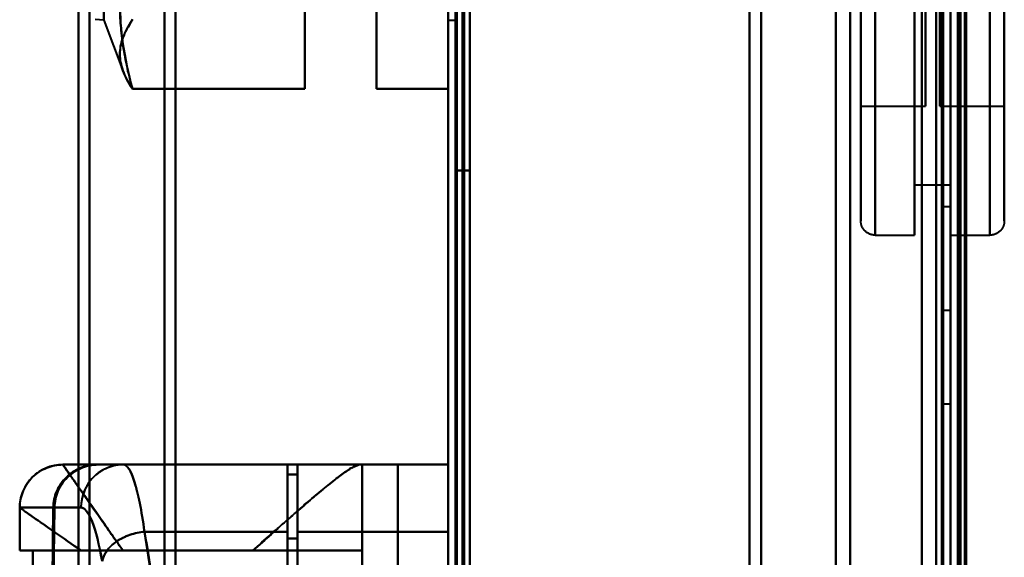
# Model space of a CAD drawing. Header units: millimetres. Extents: x -1087 to 1688, y -120 to 1210.
# Tile 41 of 92: x -770 to -701, y 1009 to 1046. Entities that reach past the tile are written whole.
import ezdxf

# ---------------------------------------------------------------- set-up
doc = ezdxf.new("R2010")
doc.units = ezdxf.units.MM
doc.layers.add('A-GENM', color=13, linetype='Continuous', lineweight=40)
doc.layers.add('G-IMPT', color=8, linetype='Continuous', lineweight=40)

# ---------------------------------------------------------------- blocks, each defined once
blk = doc.blocks.new('Maintenance r21 - Maintenance r21-762144-Arrière')
at = {"layer": 'A-GENM'}
for p, q in [((-740, 0), (-740, 1138)), ((-740, 1138), (-740, 0))]:
    blk.add_line(p, q, dxfattribs=at)
blk = doc.blocks.new('Souche connecteur circulaire R23 - Souche connecteur circulaire R23-762141-Arrière')
at = {"layer": 'A-GENM'}
blk.add_line((-740, 880), (-740, 1080), dxfattribs=at)
blk = doc.blocks.new('NEXA 2000 CALQUES_dwg-762145-Arrière')
at = {"layer": 'G-IMPT'}
for p, q in [((-739.5, 1137.272), (-739.5, 129.472)), ((-740, 1102.772), (-740, 128.972)), ((-705, 1102.772), (-705, 128.972)), ((-705, 129.472), (-705, 1102.272)), ((-705, 883.372), (-705, 1099.372)), ((-705, 1099.372), (-705, 883.372)), ((-704.3, 883.372), (-704.3, 1099.372)), ((-704.3, 1099.372), (-704.3, 883.372)), ((-710.25, 1085.372), (-710.25, 1031.372)), ((-705, 1085.372), (-705, 1031.372)), ((-705, 1085.372), (-705, 1031.372)), ((-702.25, 1031.372), (-702.25, 1085.372)), ((-702.25, 1031.372), (-702.25, 1085.372)), ((-759, 1084.372), (-759, 883.372)), ((-759, 883.372), (-759, 1084.372)), ((-740, 1084.372), (-740, 883.372)), ((-740, 682.372), (-740, 1084.372)), ((-740, 682.372), (-740, 1084.372)), ((-739.5, 883.372), (-739.5, 1084.372)), ((-739.5, 1084.372), (-739.5, 682.372)), ((-739.5, 1084.372), (-739.5, 682.372)), ((-719, 883.372), (-719, 1084.372)), ((-719, 1084.372), (-719, 883.372)), ((-711.25, 1032.372), (-711.25, 1084.372)), ((-705.5, 1084.372), (-705.5, 883.372)), ((-705.5, 883.372), (-705.5, 1084.372)), ((-705, 1084.372), (-705, 883.372)), ((-705, 1084.372), (-705, 682.372)), ((-705, 883.372), (-705, 1084.372)), ((-701.25, 1084.372), (-701.25, 1032.372)), ((-759.773, 883.372), (-759.773, 1083.781)), ((-759.773, 1083.781), (-759.773, 883.372)), ((-718.198, 883.372), (-718.198, 1083.781)), ((-718.198, 1083.781), (-718.198, 883.372)), ((-713, 883.372), (-713, 1083.372)), ((-713, 1083.372), (-713, 883.372)), ((-706, 1083.372), (-706, 883.372)), ((-706, 883.372), (-706, 1083.372)), ((-706, 683.372), (-706, 1083.372)), ((-765.773, 1082.746), (-765.773, 883.372)), ((-765.773, 883.372), (-765.773, 1082.746)), ((-765, 1083.338), (-765, 883.372)), ((-765, 883.372), (-765, 1083.338)), ((-711.99, 883.372), (-711.99, 1082.746)), ((-711.99, 883.372), (-711.99, 1082.746)), ((-711.99, 1082.746), (-711.99, 883.372)), ((-711.99, 1082.746), (-711.99, 883.372)), ((-704.3, 883.372), (-704.3, 1082.746)), ((-704.3, 1082.746), (-704.3, 683.998)), ((-704.3, 1082.746), (-704.3, 683.998)), ((-711.25, 1040.372), (-711.25, 1076.372)), ((-711.25, 1040.372), (-711.25, 1076.372)), ((-706.75, 1076.372), (-706.75, 1040.372)), ((-706.75, 1076.372), (-706.75, 1040.372)), ((-764, 1046.372), (-764, 1067.037)), ((-740, 1058.372), (-740, 1046.372)), ((-740, 1046.372), (-740, 1058.372)), ((-739.5, 1058.372), (-739.5, 1046.372)), ((-739.5, 1046.372), (-739.5, 1058.372)), ((-711.25, 1058.372), (-711.25, 1040.372)), ((-711.25, 1058.372), (-711.25, 1040.372)), ((-711.25, 1058.372), (-711.25, 1032.372)), ((-711.25, 1032.372), (-711.25, 1058.372)), ((-710.25, 1031.372), (-710.25, 1058.372)), ((-710.25, 1058.372), (-710.25, 1031.372)), ((-707.5, 1031.372), (-707.5, 1058.372)), ((-707.5, 1058.372), (-707.5, 1034.872)), ((-707.5, 1034.872), (-707.5, 1058.372)), ((-707.5, 1058.372), (-707.5, 1031.372)), ((-706.75, 1040.372), (-706.75, 1058.372)), ((-706.75, 1040.372), (-706.75, 1058.372)), ((-705.75, 1040.372), (-705.75, 1058.372)), ((-705.75, 1058.372), (-705.75, 1040.372)), ((-705.5, 1033.372), (-705.5, 1058.372)), ((-705.5, 1058.372), (-705.5, 1033.372)), ((-705, 1033.372), (-705, 1058.372)), ((-705, 1031.372), (-705, 1058.372)), ((-705, 1031.372), (-705, 1058.372)), ((-705, 1058.372), (-705, 1034.872)), ((-705, 1058.372), (-705, 1033.372)), ((-705, 1034.872), (-705, 1058.372)), ((-702.25, 1058.372), (-702.25, 1031.372)), ((-701.25, 1058.372), (-701.25, 1032.372)), ((-701.25, 1032.372), (-701.25, 1058.372)), ((-701.25, 1058.372), (-701.25, 1040.372)), ((-701.25, 1040.372), (-701.25, 1058.372)), ((-764, 1050.07), (-764, 1046.372)), ((-764, 1046.372), (-762.644, 1042.778)), ((-740, 1046.372), (-739.5, 1046.372)), ((-711.25, 1040.372), (-706.75, 1040.372)), ((-705.75, 1040.372), (-701.25, 1040.372)), ((-707.5, 1034.872), (-705, 1034.872)), ((-705.5, 1033.372), (-705, 1033.372)), ((-710.25, 1031.372), (-707.5, 1031.372)), ((-705, 1031.372), (-702.25, 1031.372)), ((-705, 1026.122), (-705.5, 1026.122)), ((-705.5, 1022.872), (-705.5, 1026.122)), ((-705.5, 1026.122), (-705.5, 1022.872)), ((-705, 1022.872), (-705, 1026.122)), ((-705, 1026.122), (-705, 1022.872)), ((-705.5, 1019.622), (-705.5, 1022.872)), ((-705.5, 1022.872), (-705.5, 1019.622)), ((-705, 1019.622), (-705, 1022.872)), ((-705, 1022.872), (-705, 1019.622)), ((-705.5, 1019.622), (-705, 1019.622)), ((-766.858, 1015.372), (-766.861, 1015.372)), ((-766.861, 1015.372), (-766.858, 1015.372)), ((-766.858, 1015.372), (-766.861, 1015.372)), ((-766.858, 1015.372), (-764.465, 1015.372)), ((-764.465, 1015.372), (-766.858, 1015.372)), ((-762.629, 1015.372), (-764.382, 1015.372)), ((-762.629, 1015.372), (-764.382, 1015.372)), ((-764.382, 1015.372), (-762.629, 1015.372)), ((-751.2, 1015.372), (-762.629, 1015.372)), ((-751.2, 1015.372), (-751.2, 1010.694)), ((-751.2, 1010.694), (-751.2, 1015.372)), ((-740, 1015.372), (-750.5, 1015.372)), ((-750.5, 1015.372), (-750.5, 1010.694)), ((-750.5, 1010.694), (-750.5, 1015.372)), ((-746.17, 1015.372), (-746, 1015.372)), ((-746, 1015.372), (-746.17, 1015.372)), ((-740, 1015.372), (-740, 1010.694)), ((-740, 1010.694), (-740, 1015.372)), ((-750.5, 1014.672), (-751.2, 1014.672)), ((-751.2, 1014.672), (-751.2, 1010.213)), ((-751.2, 1010.213), (-751.2, 1014.672)), ((-750.5, 1014.672), (-750.5, 1010.213)), ((-750.5, 1010.213), (-750.5, 1014.672)), ((-769.861, 1012.372), (-769.861, 1009.372)), ((-769.86, 1012.372), (-769.857, 1012.372)), ((-769.857, 1012.372), (-769.86, 1012.372)), ((-769.857, 1012.372), (-767.52, 1012.372)), ((-767.52, 1012.372), (-769.857, 1012.372)), ((-765.593, 1012.372), (-767.437, 1012.372)), ((-767.437, 1012.372), (-765.593, 1012.372)), ((-751.2, 1010.694), (-751.2, 940.694)), ((-751.2, 940.694), (-751.2, 1010.694)), ((-750.5, 1010.694), (-750.5, 940.694)), ((-750.5, 940.694), (-750.5, 1010.694)), ((-740, 1010.694), (-740, 940.694)), ((-740, 940.694), (-740, 1010.694)), ((-751.2, 1010.213), (-751.2, 941.193)), ((-751.2, 941.193), (-751.2, 1010.213)), ((-750.5, 1010.213), (-750.5, 941.193)), ((-750.5, 941.193), (-750.5, 1010.213)), ((-765.575, 1009.372), (-769.861, 1009.372)), ((-769.861, 1009.372), (-765.575, 1009.372)), ((-768.936, 1009.372), (-769.857, 1009.372)), ((-769.857, 1009.372), (-768.936, 1009.372)), ((-753.615, 1009.372), (-746, 1009.372)), ((-746, 1009.372), (-753.615, 1009.372))]:
    blk.add_line(p, q, dxfattribs=at)
at = {"layer": 'G-IMPT', "flags": 128}
for points in [[(-740, 128.972), (-740, 381.172), (-740, 633.372), (-740, 885.572), (-740, 1137.772)], [(-740, 1137.772), (-740, 1105.497), (-740, 1073.222), (-740, 1040.947), (-740, 1008.672)], [(-740, 1008.672), (-740, 1040.947), (-740, 1073.222), (-740, 1105.497), (-740, 1137.772)], [(-740, 1137.772), (-740, 885.572), (-740, 633.372), (-740, 381.172), (-740, 128.972)], [(-739.5, 128.972), (-739.5, 381.172), (-739.5, 633.372), (-739.5, 885.572), (-739.5, 1137.772)], [(-739.4, 1137.772), (-739.4, 885.572), (-739.4, 633.372), (-739.4, 381.172), (-739.4, 128.972)], [(-739.4, 128.972), (-739.4, 381.172), (-739.4, 633.372), (-739.4, 885.572), (-739.4, 1137.772)], [(-739.4, 1137.772), (-739.4, 885.572), (-739.4, 633.372), (-739.4, 381.172), (-739.4, 128.972)], [(-739.5, 1137.272), (-739.5, 885.322), (-739.5, 633.372), (-739.5, 381.422), (-739.5, 129.472)], [(-739.5, 129.472), (-739.5, 381.422), (-739.5, 633.372), (-739.5, 885.322), (-739.5, 1137.272)], [(-739.5, 1137.272), (-739.5, 885.322), (-739.5, 633.372), (-739.5, 381.422), (-739.5, 129.472)], [(-739.5, 129.472), (-739.5, 381.422), (-739.5, 633.372), (-739.5, 885.322), (-739.5, 1137.272)], [(-739.5, 1137.272), (-739.5, 885.322), (-739.5, 633.372), (-739.5, 381.422), (-739.5, 129.472)], [(-739.5, 129.472), (-739.5, 381.422), (-739.5, 633.372), (-739.5, 885.322), (-739.5, 1137.272)], [(-739, 1137.272), (-739, 885.322), (-739, 633.372), (-739, 381.422), (-739, 129.472)], [(-739, 129.472), (-739, 381.422), (-739, 633.372), (-739, 885.322), (-739, 1137.272)], [(-739, 1137.272), (-739, 885.322), (-739, 633.372), (-739, 381.422), (-739, 129.472)], [(-738.9, 129.472), (-738.9, 381.422), (-738.9, 633.372), (-738.9, 885.322), (-738.9, 1137.272)], [(-738.9, 1137.272), (-738.9, 885.322), (-738.9, 633.372), (-738.9, 381.422), (-738.9, 129.472)], [(-738.9, 129.472), (-738.9, 381.422), (-738.9, 633.372), (-738.9, 885.322), (-738.9, 1137.272)], [(-740, 1008.672), (-740, 1032.197), (-740, 1055.722), (-740, 1079.247), (-740, 1102.772)], [(-740, 1102.772), (-740, 859.322), (-740, 615.872), (-740, 372.422), (-740, 128.972)], [(-740, 128.972), (-740, 372.422), (-740, 615.872), (-740, 859.322), (-740, 1102.772)], [(-740, 1102.772), (-740, 1079.247), (-740, 1055.722), (-740, 1032.197), (-740, 1008.672)], [(-739.5, 1008.672), (-739.5, 1032.197), (-739.5, 1055.722), (-739.5, 1079.247), (-739.5, 1102.772)], [(-739.5, 1102.772), (-739.5, 859.322), (-739.5, 615.872), (-739.5, 372.422), (-739.5, 128.972)], [(-739.4, 1102.772), (-739.4, 1079.247), (-739.4, 1055.722), (-739.4, 1032.197), (-739.4, 1008.672)], [(-739.4, 128.972), (-739.4, 372.422), (-739.4, 615.872), (-739.4, 859.322), (-739.4, 1102.772)], [(-739.4, 1102.772), (-739.4, 859.322), (-739.4, 615.872), (-739.4, 372.422), (-739.4, 128.972)], [(-739.4, 1008.672), (-739.4, 1032.197), (-739.4, 1055.722), (-739.4, 1079.247), (-739.4, 1102.772)], [(-739.4, 1102.772), (-739.4, 1079.247), (-739.4, 1055.722), (-739.4, 1032.197), (-739.4, 1008.672)], [(-739.4, 128.972), (-739.4, 372.422), (-739.4, 615.872), (-739.4, 859.322), (-739.4, 1102.772)], [(-707, 1102.772), (-707, 859.322), (-707, 615.872), (-707, 372.422), (-707, 128.972)], [(-707, 128.972), (-707, 372.422), (-707, 615.872), (-707, 859.322), (-707, 1102.772)], [(-707, 128.972), (-707, 372.422), (-707, 615.872), (-707, 859.322), (-707, 1102.772)], [(-707, 1102.772), (-707, 859.322), (-707, 615.872), (-707, 372.422), (-707, 128.972)], [(-705, 1102.772), (-705, 859.322), (-705, 615.872), (-705, 372.422), (-705, 128.972)], [(-705, 128.972), (-705, 372.422), (-705, 615.872), (-705, 859.322), (-705, 1102.772)], [(-704.5, 1102.772), (-704.5, 859.322), (-704.5, 615.872), (-704.5, 372.422), (-704.5, 128.972)], [(-704.4, 128.972), (-704.4, 372.422), (-704.4, 615.872), (-704.4, 859.322), (-704.4, 1102.772)], [(-704.4, 1102.772), (-704.4, 859.322), (-704.4, 615.872), (-704.4, 372.422), (-704.4, 128.972)], [(-704.4, 128.972), (-704.4, 372.422), (-704.4, 615.872), (-704.4, 859.322), (-704.4, 1102.772)], [(-738.5, 1102.272), (-738.5, 859.072), (-738.5, 615.872), (-738.5, 372.672), (-738.5, 129.472)], [(-738.5, 129.472), (-738.5, 372.672), (-738.5, 615.872), (-738.5, 859.072), (-738.5, 1102.272)], [(-738.5, 129.472), (-738.5, 372.672), (-738.5, 615.872), (-738.5, 859.072), (-738.5, 1102.272)], [(-738.5, 1008.672), (-738.5, 1032.072), (-738.5, 1055.472), (-738.5, 1078.872), (-738.5, 1102.272)], [(-738.5, 1102.272), (-738.5, 1078.872), (-738.5, 1055.472), (-738.5, 1032.072), (-738.5, 1008.672)], [(-738.5, 1102.272), (-738.5, 1078.872), (-738.5, 1055.472), (-738.5, 1032.072), (-738.5, 1008.672)], [(-738.5, 1008.672), (-738.5, 1032.072), (-738.5, 1055.472), (-738.5, 1078.872), (-738.5, 1102.272)], [(-738.5, 1102.272), (-738.5, 859.072), (-738.5, 615.872), (-738.5, 372.672), (-738.5, 129.472)], [(-707, 1102.272), (-707, 859.072), (-707, 615.872), (-707, 372.672), (-707, 129.472)], [(-707, 129.472), (-707, 372.672), (-707, 615.872), (-707, 859.072), (-707, 1102.272)], [(-707, 1102.272), (-707, 859.072), (-707, 615.872), (-707, 372.672), (-707, 129.472)], [(-707, 129.472), (-707, 372.672), (-707, 615.872), (-707, 859.072), (-707, 1102.272)], [(-705.6, 129.472), (-705.6, 372.672), (-705.6, 615.872), (-705.6, 859.072), (-705.6, 1102.272)], [(-705.6, 1102.272), (-705.6, 859.072), (-705.6, 615.872), (-705.6, 372.672), (-705.6, 129.472)], [(-705.6, 1102.272), (-705.6, 859.072), (-705.6, 615.872), (-705.6, 372.672), (-705.6, 129.472)], [(-705.6, 129.472), (-705.6, 372.672), (-705.6, 615.872), (-705.6, 859.072), (-705.6, 1102.272)], [(-705.6, 1102.272), (-705.6, 859.072), (-705.6, 615.872), (-705.6, 372.672), (-705.6, 129.472)], [(-705.6, 129.472), (-705.6, 372.672), (-705.6, 615.872), (-705.6, 859.072), (-705.6, 1102.272)], [(-705.5, 129.472), (-705.5, 372.672), (-705.5, 615.872), (-705.5, 859.072), (-705.5, 1102.272)], [(-705.5, 1102.272), (-705.5, 859.072), (-705.5, 615.872), (-705.5, 372.672), (-705.5, 129.472)], [(-705, 129.472), (-705, 372.672), (-705, 615.872), (-705, 859.072), (-705, 1102.272)], [(-705, 1102.272), (-705, 859.072), (-705, 615.872), (-705, 372.672), (-705, 129.472)], [(-705, 129.472), (-705, 372.672), (-705, 615.872), (-705, 859.072), (-705, 1102.272)], [(-705, 1102.272), (-705, 867.047), (-705, 631.822), (-705, 396.597), (-705, 161.372)], [(-705, 161.372), (-705, 396.597), (-705, 631.822), (-705, 867.047), (-705, 1102.272)], [(-705, 1102.272), (-705, 859.072), (-705, 615.872), (-705, 372.672), (-705, 129.472)], [(-704.5, 129.472), (-704.5, 372.672), (-704.5, 615.872), (-704.5, 859.072), (-704.5, 1102.272)], [(-704.5, 1102.272), (-704.5, 859.072), (-704.5, 615.872), (-704.5, 372.672), (-704.5, 129.472)], [(-704.5, 129.472), (-704.5, 372.672), (-704.5, 615.872), (-704.5, 859.072), (-704.5, 1102.272)], [(-704.5, 1102.272), (-704.5, 859.072), (-704.5, 615.872), (-704.5, 372.672), (-704.5, 129.472)], [(-704.5, 129.472), (-704.5, 372.672), (-704.5, 615.872), (-704.5, 859.072), (-704.5, 1102.272)], [(-704.5, 1102.272), (-704.5, 859.072), (-704.5, 615.872), (-704.5, 372.672), (-704.5, 129.472)], [(-704, 1102.372), (-704, 859.122), (-704, 615.872), (-704, 372.622), (-704, 129.372)], [(-704, 129.372), (-704, 372.622), (-704, 615.872), (-704, 859.122), (-704, 1102.372)], [(-704, 1102.272), (-704, 859.072), (-704, 615.872), (-704, 372.672), (-704, 129.472)], [(-704, 129.472), (-704, 372.672), (-704, 615.872), (-704, 859.072), (-704, 1102.272)], [(-703.9, 161.372), (-703.9, 396.597), (-703.9, 631.822), (-703.9, 867.047), (-703.9, 1102.272)], [(-703.9, 1102.272), (-703.9, 867.047), (-703.9, 631.822), (-703.9, 396.597), (-703.9, 161.372)], [(-711.25, 1032.372), (-711.25, 1032.393), (-711.25, 1032.455), (-711.25, 1032.559), (-711.25, 1032.704), (-711.25, 1032.891), (-711.25, 1033.118), (-711.25, 1033.385), (-711.25, 1033.692), (-711.25, 1034.039), (-711.25, 1034.425), (-711.25, 1034.849), (-711.25, 1035.31), (-711.25, 1035.809), (-711.25, 1036.344), (-711.25, 1036.914), (-711.25, 1037.518), (-711.25, 1038.155), (-711.25, 1038.825), (-711.25, 1039.527), (-711.25, 1040.258), (-711.25, 1041.018), (-711.25, 1041.806), (-711.25, 1042.621), (-711.25, 1043.461), (-711.25, 1044.324), (-711.25, 1045.211), (-711.25, 1046.118), (-711.25, 1047.045)], [(-711.25, 1046.616), (-711.25, 1045.698), (-711.25, 1044.8), (-711.25, 1043.924), (-711.25, 1043.071), (-711.25, 1042.243), (-711.25, 1041.44), (-711.25, 1040.665), (-711.25, 1039.918), (-711.25, 1039.2), (-711.25, 1038.513), (-711.25, 1037.858), (-711.25, 1037.236), (-711.25, 1036.647), (-711.25, 1036.093), (-711.25, 1035.575), (-711.25, 1035.093), (-711.25, 1034.649), (-711.25, 1034.242), (-711.25, 1033.875), (-711.25, 1033.546), (-711.25, 1033.257), (-711.25, 1033.008), (-711.25, 1032.8), (-711.25, 1032.632), (-711.25, 1032.506), (-711.25, 1032.422), (-711.25, 1032.378), (-711.25, 1032.372)], [(-701.25, 1046.616), (-701.25, 1045.698), (-701.25, 1044.8), (-701.25, 1043.924), (-701.25, 1043.071), (-701.25, 1042.243), (-701.25, 1041.44), (-701.25, 1040.665), (-701.25, 1039.918), (-701.25, 1039.2), (-701.25, 1038.513), (-701.25, 1037.858), (-701.25, 1037.236), (-701.25, 1036.647), (-701.25, 1036.093), (-701.25, 1035.575), (-701.25, 1035.093), (-701.25, 1034.649), (-701.25, 1034.242), (-701.25, 1033.875), (-701.25, 1033.546), (-701.25, 1033.257), (-701.25, 1033.008), (-701.25, 1032.8), (-701.25, 1032.632), (-701.25, 1032.506), (-701.25, 1032.422), (-701.25, 1032.378), (-701.25, 1032.372)], [(-701.25, 1032.372), (-701.25, 1032.393), (-701.25, 1032.455), (-701.25, 1032.559), (-701.25, 1032.704), (-701.25, 1032.891), (-701.25, 1033.118), (-701.25, 1033.385), (-701.25, 1033.692), (-701.25, 1034.039), (-701.25, 1034.425), (-701.25, 1034.849), (-701.25, 1035.31), (-701.25, 1035.809), (-701.25, 1036.344), (-701.25, 1036.914), (-701.25, 1037.518), (-701.25, 1038.155), (-701.25, 1038.825), (-701.25, 1039.527), (-701.25, 1040.258), (-701.25, 1041.018), (-701.25, 1041.806), (-701.25, 1042.621), (-701.25, 1043.461), (-701.25, 1044.324), (-701.25, 1045.211), (-701.25, 1046.118), (-701.25, 1047.045)], [(-750, 1041.57), (-750, 1044.562), (-750, 1047.554), (-750, 1050.547), (-750, 1053.539)], [(-750, 1053.539), (-750, 1050.547), (-750, 1047.554), (-750, 1044.562), (-750, 1041.57)], [(-745, 1053.539), (-745, 1050.547), (-745, 1047.554), (-745, 1044.562), (-745, 1041.57)], [(-745, 1041.57), (-745, 1044.562), (-745, 1047.554), (-745, 1050.547), (-745, 1053.539)], [(-740, 1053.539), (-740, 1050.547), (-740, 1047.554), (-740, 1044.562), (-740, 1041.57)], [(-740, 1041.57), (-740, 1044.562), (-740, 1047.554), (-740, 1050.547), (-740, 1053.539)], [(-764, 1046.372), (-764.3, 1046.381), (-764.599, 1046.402)], [(-750, 1046.403), (-750, 1045.195), (-750, 1043.987), (-750, 1042.778), (-750, 1041.57)], [(-750, 1041.57), (-750, 1042.778), (-750, 1043.987), (-750, 1045.195), (-750, 1046.403)], [(-745, 1041.57), (-745, 1042.778), (-745, 1043.987), (-745, 1045.195), (-745, 1046.403)], [(-745, 1046.403), (-745, 1045.195), (-745, 1043.987), (-745, 1042.778), (-745, 1041.57)], [(-740, 1041.57), (-740, 1042.778), (-740, 1043.987), (-740, 1045.195), (-740, 1046.403)], [(-740, 1046.403), (-740, 1045.195), (-740, 1043.987), (-740, 1042.778), (-740, 1041.57)], [(-750, 1041.57), (-753, 1041.57), (-756, 1041.57), (-759, 1041.57), (-762, 1041.57)], [(-762, 1041.57), (-759, 1041.57), (-756, 1041.57), (-753, 1041.57), (-750, 1041.57)], [(-740, 1041.57), (-741.25, 1041.57), (-742.5, 1041.57), (-743.75, 1041.57), (-745, 1041.57)], [(-745, 1041.57), (-743.75, 1041.57), (-742.5, 1041.57), (-741.25, 1041.57), (-740, 1041.57)], [(-739.5, 915.872), (-739.5, 945.872), (-739.5, 975.872), (-739.5, 1005.872), (-739.5, 1035.872)], [(-739.5, 1035.872), (-739.25, 1035.872), (-739, 1035.872), (-738.75, 1035.872), (-738.5, 1035.872)], [(-738.5, 1035.872), (-738.75, 1035.872), (-739, 1035.872), (-739.25, 1035.872), (-739.5, 1035.872)], [(-739.5, 1035.872), (-739.25, 1035.872), (-739, 1035.872), (-738.75, 1035.872), (-738.5, 1035.872)], [(-738.5, 1035.872), (-738.75, 1035.872), (-739, 1035.872), (-739.25, 1035.872), (-739.5, 1035.872)], [(-739.5, 1035.872), (-739.5, 1005.872), (-739.5, 975.872), (-739.5, 945.872), (-739.5, 915.872)], [(-739.5, 915.872), (-739.5, 945.872), (-739.5, 975.872), (-739.5, 1005.872), (-739.5, 1035.872)], [(-739.5, 1035.872), (-739.5, 1005.872), (-739.5, 975.872), (-739.5, 945.872), (-739.5, 915.872)], [(-738.5, 1035.872), (-738.5, 1005.872), (-738.5, 975.872), (-738.5, 945.872), (-738.5, 915.872)], [(-738.5, 915.872), (-738.5, 945.872), (-738.5, 975.872), (-738.5, 1005.872), (-738.5, 1035.872)], [(-738.5, 1035.872), (-738.5, 1005.872), (-738.5, 975.872), (-738.5, 945.872), (-738.5, 915.872)], [(-738.5, 915.872), (-738.5, 945.872), (-738.5, 975.872), (-738.5, 1005.872), (-738.5, 1035.872)], [(-710.25, 1031.372), (-710.29, 1031.373), (-710.33, 1031.376), (-710.37, 1031.379), (-710.409, 1031.385), (-710.449, 1031.392), (-710.488, 1031.401), (-710.526, 1031.411), (-710.565, 1031.423), (-710.602, 1031.436), (-710.639, 1031.451), (-710.676, 1031.468), (-710.712, 1031.485), (-710.747, 1031.504), (-710.781, 1031.525), (-710.815, 1031.547), (-710.847, 1031.57), (-710.879, 1031.595), (-710.909, 1031.62), (-710.939, 1031.647), (-710.967, 1031.676), (-710.995, 1031.705), (-711.021, 1031.735), (-711.046, 1031.766), (-711.069, 1031.799), (-711.091, 1031.832), (-711.112, 1031.866), (-711.132, 1031.901), (-711.15, 1031.937), (-711.167, 1031.973), (-711.182, 1032.01), (-711.196, 1032.048), (-711.208, 1032.086), (-711.219, 1032.124), (-711.228, 1032.163), (-711.235, 1032.202), (-711.241, 1032.242), (-711.246, 1032.282), (-711.249, 1032.322), (-711.25, 1032.362), (-711.25, 1032.372)], [(-701.25, 1032.372), (-701.251, 1032.332), (-701.253, 1032.292), (-701.257, 1032.253), (-701.263, 1032.213), (-701.27, 1032.174), (-701.279, 1032.135), (-701.289, 1032.096), (-701.301, 1032.058), (-701.314, 1032.02), (-701.329, 1031.983), (-701.345, 1031.946), (-701.363, 1031.911), (-701.382, 1031.875), (-701.403, 1031.841), (-701.425, 1031.808), (-701.448, 1031.775), (-701.472, 1031.744), (-701.498, 1031.713), (-701.525, 1031.683), (-701.553, 1031.655), (-701.583, 1031.628), (-701.613, 1031.602), (-701.644, 1031.577), (-701.676, 1031.553), (-701.71, 1031.531), (-701.744, 1031.51), (-701.779, 1031.49), (-701.814, 1031.472), (-701.851, 1031.456), (-701.888, 1031.44), (-701.925, 1031.427), (-701.963, 1031.414), (-702.002, 1031.404), (-702.041, 1031.394), (-702.08, 1031.387), (-702.12, 1031.381), (-702.159, 1031.376), (-702.199, 1031.374), (-702.239, 1031.372), (-702.25, 1031.372)], [(-766.861, 1015.372), (-761.688, 1015.372), (-756.515, 1015.372), (-751.343, 1015.372), (-746.17, 1015.372)], [(-746.17, 1015.372), (-751.343, 1015.372), (-756.515, 1015.372), (-761.688, 1015.372), (-766.861, 1015.372)], [(-764.465, 1015.372), (-765.894, 1015.372), (-766.739, 1015.372), (-766.858, 1015.372)], [(-750.5, 1015.372), (-753.991, 1015.372), (-757.483, 1015.372), (-760.974, 1015.372), (-764.465, 1015.372)], [(-764.465, 1015.372), (-760.974, 1015.372), (-757.483, 1015.372), (-753.991, 1015.372), (-750.5, 1015.372)], [(-751.2, 1015.372), (-754.495, 1015.372), (-757.791, 1015.372), (-761.086, 1015.372), (-764.382, 1015.372)], [(-764.382, 1015.372), (-761.086, 1015.372), (-757.791, 1015.372), (-754.495, 1015.372), (-751.2, 1015.372)], [(-751.2, 1015.372), (-754.057, 1015.372), (-756.914, 1015.372), (-759.772, 1015.372), (-762.629, 1015.372)], [(-762.629, 1015.372), (-759.772, 1015.372), (-756.914, 1015.372), (-754.057, 1015.372), (-751.2, 1015.372)], [(-751.2, 1014.672), (-751.2, 1014.847), (-751.2, 1015.022), (-751.2, 1015.197), (-751.2, 1015.372)], [(-751.2, 1015.372), (-751.2, 1015.197), (-751.2, 1015.022), (-751.2, 1014.847), (-751.2, 1014.672)], [(-750.5, 992.417), (-750.5, 998.156), (-750.5, 1003.895), (-750.5, 1009.634), (-750.5, 1015.372)], [(-750.5, 1015.372), (-750.5, 1009.634), (-750.5, 1003.895), (-750.5, 998.156), (-750.5, 992.417)], [(-740, 1015.372), (-742.625, 1015.372), (-745.25, 1015.372), (-747.875, 1015.372), (-750.5, 1015.372)], [(-750.5, 1015.372), (-747.875, 1015.372), (-745.25, 1015.372), (-742.625, 1015.372), (-740, 1015.372)], [(-746, 1015.372), (-746, 1013.872), (-746, 1012.372), (-746, 1010.872), (-746, 1009.372)], [(-746, 1015.372), (-745.377, 1015.372), (-744.754, 1015.372), (-744.131, 1015.372), (-743.509, 1015.372)], [(-746, 936.372), (-746, 956.122), (-746, 975.872), (-746, 995.622), (-746, 1015.372)], [(-746, 1009.372), (-746, 1010.872), (-746, 1012.372), (-746, 1013.872), (-746, 1015.372)], [(-746, 1015.372), (-746, 995.622), (-746, 975.872), (-746, 956.122), (-746, 936.372)], [(-743.509, 1015.372), (-744.131, 1015.372), (-744.754, 1015.372), (-745.377, 1015.372), (-746, 1015.372)], [(-743.509, 1015.372), (-743.509, 995.622), (-743.509, 975.872), (-743.509, 956.122), (-743.509, 936.372)], [(-740, 1015.372), (-740.877, 1015.372), (-741.754, 1015.372), (-742.631, 1015.372), (-743.509, 1015.372)], [(-743.509, 1015.372), (-742.631, 1015.372), (-741.754, 1015.372), (-740.877, 1015.372), (-740, 1015.372)], [(-743.509, 936.372), (-743.509, 956.122), (-743.509, 975.872), (-743.509, 995.622), (-743.509, 1015.372)], [(-740, 1015.372), (-740, 995.622), (-740, 975.872), (-740, 956.122), (-740, 936.372)], [(-740, 936.372), (-740, 956.122), (-740, 975.872), (-740, 995.622), (-740, 1015.372)], [(-750.5, 1014.672), (-750.675, 1014.672), (-750.85, 1014.672), (-751.025, 1014.672), (-751.2, 1014.672)], [(-751.2, 1014.672), (-751.025, 1014.672), (-750.85, 1014.672), (-750.675, 1014.672), (-750.5, 1014.672)], [(-750.5, 1014.672), (-750.675, 1014.672), (-750.85, 1014.672), (-751.025, 1014.672), (-751.2, 1014.672)], [(-751.2, 1014.672), (-751.025, 1014.672), (-750.85, 1014.672), (-750.675, 1014.672), (-750.5, 1014.672)], [(-750.5, 1014.672), (-750.5, 1009.013), (-750.5, 1003.353), (-750.5, 997.694), (-750.5, 992.034)], [(-750.5, 992.034), (-750.5, 997.694), (-750.5, 1003.353), (-750.5, 1009.013), (-750.5, 1014.672)], [(-769.857, 1012.372), (-769.857, 1011.622), (-769.857, 1010.872), (-769.857, 1010.122), (-769.857, 1009.372)], [(-769.857, 1009.372), (-769.857, 1010.122), (-769.857, 1010.872), (-769.857, 1011.622), (-769.857, 1012.372)], [(-767.738, 992.417), (-767.684, 997.407), (-767.63, 1002.396), (-767.575, 1007.385), (-767.52, 1012.372)], [(-767.52, 1012.372), (-767.575, 1007.385), (-767.63, 1002.396), (-767.684, 997.407), (-767.738, 992.417)], [(-767.437, 1012.372), (-767.495, 1007.289), (-767.552, 1002.205), (-767.608, 997.12), (-767.663, 992.034)], [(-767.663, 992.034), (-767.608, 997.12), (-767.552, 1002.205), (-767.495, 1007.289), (-767.437, 1012.372)], [(-751.2, 1010.694), (-753.691, 1010.694), (-756.182, 1010.694), (-758.672, 1010.694), (-761.163, 1010.694)], [(-761.163, 1010.694), (-758.672, 1010.694), (-756.182, 1010.694), (-753.691, 1010.694), (-751.2, 1010.694)], [(-740, 1010.694), (-742.625, 1010.694), (-745.25, 1010.694), (-747.875, 1010.694), (-750.5, 1010.694)], [(-750.5, 1010.694), (-747.875, 1010.694), (-745.25, 1010.694), (-742.625, 1010.694), (-740, 1010.694)], [(-750.5, 1010.213), (-750.675, 1010.213), (-750.85, 1010.213), (-751.025, 1010.213), (-751.2, 1010.213)], [(-751.2, 1010.213), (-751.025, 1010.213), (-750.85, 1010.213), (-750.675, 1010.213), (-750.5, 1010.213)], [(-768.936, 1009.372), (-768.936, 1005.622), (-768.936, 1001.872), (-768.936, 998.122), (-768.936, 994.372)], [(-746, 1009.372), (-751.734, 1009.372), (-757.468, 1009.372), (-763.202, 1009.372), (-768.936, 1009.372)], [(-768.936, 994.372), (-768.936, 998.122), (-768.936, 1001.872), (-768.936, 1005.622), (-768.936, 1009.372)], [(-768.936, 1009.372), (-763.202, 1009.372), (-757.468, 1009.372), (-751.734, 1009.372), (-746, 1009.372)], [(-762.661, 1009.372), (-760.399, 1009.372), (-758.138, 1009.372), (-755.876, 1009.372), (-753.615, 1009.372)], [(-753.615, 1009.372), (-755.876, 1009.372), (-758.138, 1009.372), (-760.399, 1009.372), (-762.661, 1009.372)], [(-746, 1009.372), (-746, 1005.622), (-746, 1001.872), (-746, 998.122), (-746, 994.372)], [(-746, 994.372), (-746, 998.122), (-746, 1001.872), (-746, 1005.622), (-746, 1009.372)]]:
    blk.add_lwpolyline(points, dxfattribs=at)
at = {"layer": 'G-IMPT'}
blk.add_arc((-766.861, 1012.372), 3, 90, 180, dxfattribs=at)
for centre, ratio in [((-766.858, 1012.372), 0.999612), ((-766.858, 1012.372), 0.999612), ((-762.629, 1012.372), 0.988057)]:
    blk.add_ellipse(centre, major_axis=(0, 3), ratio=ratio, start_param=0, end_param=1.570796, dxfattribs=at)
for points in [[(-762, 1053.539), (-762.3, 1052.432), (-762.749, 1050.312), (-762.938, 1047.554), (-762.749, 1044.797), (-762.3, 1042.677), (-762, 1041.57)], [(-762, 1041.57), (-762.156, 1042.143), (-762.424, 1043.244), (-762.693, 1044.754), (-762.843, 1046.171), (-762.876, 1047.093), (-762.875, 1047.554)], [(-762, 1041.57), (-762.3, 1042.017), (-762.749, 1042.873), (-762.938, 1043.987), (-762.749, 1045.1), (-762.3, 1045.956), (-762, 1046.403)], [(-769.861, 1012.372), (-769.861, 1012.726), (-769.708, 1013.5), (-769.049, 1014.561), (-767.988, 1015.22), (-767.214, 1015.372), (-766.861, 1015.372)], [(-764.465, 1015.372), (-764.673, 1015.369), (-765.075, 1015.327), (-765.628, 1015.164), (-766.159, 1014.88), (-766.624, 1014.509), (-767.004, 1014.051), (-767.296, 1013.527), (-767.467, 1012.978), (-767.514, 1012.579), (-767.52, 1012.372)], [(-767.52, 1012.372), (-767.515, 1012.766), (-767.348, 1013.553), (-766.665, 1014.55), (-765.654, 1015.216), (-764.861, 1015.372), (-764.465, 1015.372)], [(-764.382, 1015.372), (-764.778, 1015.372), (-765.571, 1015.216), (-766.582, 1014.55), (-767.266, 1013.554), (-767.433, 1012.767), (-767.437, 1012.372)], [(-767.437, 1012.372), (-767.432, 1012.579), (-767.385, 1012.978), (-767.213, 1013.527), (-766.921, 1014.051), (-766.542, 1014.509), (-766.076, 1014.88), (-765.545, 1015.164), (-764.991, 1015.327), (-764.589, 1015.369), (-764.382, 1015.372)], [(-766.861, 1015.372), (-766.861, 1015.372), (-766.663, 1015.09), (-765.8, 1013.857), (-764.441, 1011.916), (-763.28, 1010.258), (-762.661, 1009.372)], [(-762.629, 1015.372), (-762.978, 1015.372), (-763.743, 1015.22), (-764.791, 1014.561), (-765.442, 1013.5), (-765.593, 1012.726), (-765.593, 1012.372)], [(-762.629, 1015.372), (-762.5, 1015.372), (-762.242, 1015.164), (-761.853, 1014.242), (-761.485, 1012.765), (-761.267, 1011.434), (-761.163, 1010.694)], [(-761.163, 1010.694), (-761.264, 1011.432), (-761.489, 1012.777), (-761.853, 1014.241), (-762.241, 1015.157), (-762.502, 1015.372), (-762.629, 1015.372)], [(-769.861, 1012.372), (-769.861, 1012.368), (-769.667, 1012.233), (-768.811, 1011.632), (-767.439, 1010.675), (-766.233, 1009.841), (-765.575, 1009.372)], [(-765.593, 1012.372), (-765.338, 1012.373), (-764.802, 1011.702), (-764.32, 1009.815), (-764.115, 1008.63)], [(-764.115, 1008.63), (-764.326, 1009.836), (-764.802, 1011.695), (-765.334, 1012.366), (-765.593, 1012.372)], [(-764.115, 1008.63), (-764.073, 1008.859), (-763.856, 1009.352), (-763.179, 1010.039), (-762.196, 1010.513), (-761.491, 1010.665), (-761.163, 1010.694)], [(-761.163, 1010.694), (-761.491, 1010.665), (-762.196, 1010.513), (-763.179, 1010.039), (-763.856, 1009.352), (-764.073, 1008.859), (-764.115, 1008.63)], [(-761.163, 1010.694), (-760.333, 1006.009), (-759.098, 994.89), (-758.306, 975.422), (-759.236, 956.067), (-760.514, 945.218), (-761.359, 940.694)]]:
    blk.add_open_spline(points, degree=3, dxfattribs=at)
for points, knots in [([(-762, 1046.403), (-762.303, 1045.906), (-762.642, 1045.333), (-762.847, 1044.562), (-762.888, 1043.979), (-762.847, 1043.442), (-762.642, 1042.678), (-762.303, 1042.002), (-762, 1041.57)], [0, 0, 0, 0, 0.25, 0.375, 0.5, 0.625, 0.75, 1, 1, 1, 1]), ([(-762.661, 1009.372), (-763.293, 1010.258), (-764.142, 1011.501), (-765.113, 1012.887), (-765.732, 1013.768), (-766.227, 1014.474), (-766.716, 1015.161), (-766.858, 1015.372), (-766.861, 1015.372)], [0, 0, 0, 0, 0.25, 0.375, 0.5, 0.625, 0.75, 1, 1, 1, 1]), ([(-746.17, 1015.372), (-746.279, 1015.372), (-746.488, 1015.301), (-746.864, 1015.077), (-747.19, 1014.85), (-747.576, 1014.567), (-748.018, 1014.232), (-748.495, 1013.853), (-748.986, 1013.44), (-749.489, 1013.006), (-750.197, 1012.406), (-751.132, 1011.597), (-752.327, 1010.516), (-753.177, 1009.758), (-753.615, 1009.372)], [0, 0, 0, 0, 0.125, 0.1875, 0.25, 0.3125, 0.375, 0.4375, 0.5, 0.5625, 0.625, 0.75, 0.875, 1, 1, 1, 1]), ([(-753.615, 1009.372), (-753.186, 1009.769), (-752.552, 1010.342), (-751.736, 1011.063), (-751.139, 1011.581), (-750.569, 1012.081), (-750.024, 1012.561), (-749.498, 1013.017), (-748.985, 1013.439), (-748.485, 1013.842), (-748.012, 1014.228), (-747.578, 1014.571), (-747.19, 1014.851), (-746.854, 1015.063), (-746.472, 1015.278), (-746.267, 1015.356), (-746.17, 1015.372)], [0, 0, 0, 0, 0.125, 0.1875, 0.25, 0.3125, 0.375, 0.4375, 0.5, 0.5625, 0.625, 0.6875, 0.75, 0.8125, 0.875, 1, 1, 1, 1]), ([(-765.575, 1009.372), (-766.233, 1009.833), (-767.438, 1010.677), (-769.269, 1011.958), (-769.861, 1012.372), (-769.861, 1012.372)], [0, 0, 0, 0, 0.25, 0.5, 1, 1, 1, 1]), ([(-761.359, 940.694), (-760.975, 942.964), (-760.425, 946.699), (-759.8, 952.159), (-759.25, 958.025), (-758.759, 965.686), (-758.528, 975.46), (-758.688, 985.119), (-759.135, 992.996), (-759.644, 998.859), (-760.251, 1004.531), (-760.787, 1008.359), (-761.163, 1010.694)], [0, 0, 0, 0, 0.125, 0.1875, 0.25, 0.375, 0.5, 0.625, 0.75, 0.8125, 0.875, 1, 1, 1, 1]), ([(-762.661, 1009.372), (-762.916, 1009.376), (-763.243, 1009.372), (-763.627, 1009.371), (-763.816, 1009.372), (-764.003, 1009.373), (-764.189, 1009.373), (-764.373, 1009.372), (-764.613, 1009.373), (-765.026, 1009.373), (-765.363, 1009.37), (-765.575, 1009.372)], [0, 0, 0, 0, 0.25, 0.3125, 0.375, 0.4375, 0.5, 0.5625, 0.625, 0.75, 1, 1, 1, 1]), ([(-765.575, 1009.372), (-765.145, 1009.372), (-764.448, 1009.372), (-763.436, 1009.372), (-762.922, 1009.372), (-762.661, 1009.372)], [0, 0, 0, 0, 0.5, 0.75, 1, 1, 1, 1])]:
    blk.add_open_spline(points, degree=3, knots=knots, dxfattribs=at)

msp = doc.modelspace()

# ---------------------------------------------------------------- block references
at = {"layer": 'A-GENM'}
for name in ['Maintenance r21 - Maintenance r21-762144-Arrière', 'Souche connecteur circulaire R23 - Souche connecteur circulaire R23-762141-Arrière']:
    msp.add_blockref(name, (0, 0), dxfattribs=at)
at = {"layer": 'G-IMPT'}
msp.add_blockref('NEXA 2000 CALQUES_dwg-762145-Arrière', (0, 0), dxfattribs=at)

doc.saveas('drawing.dxf')
